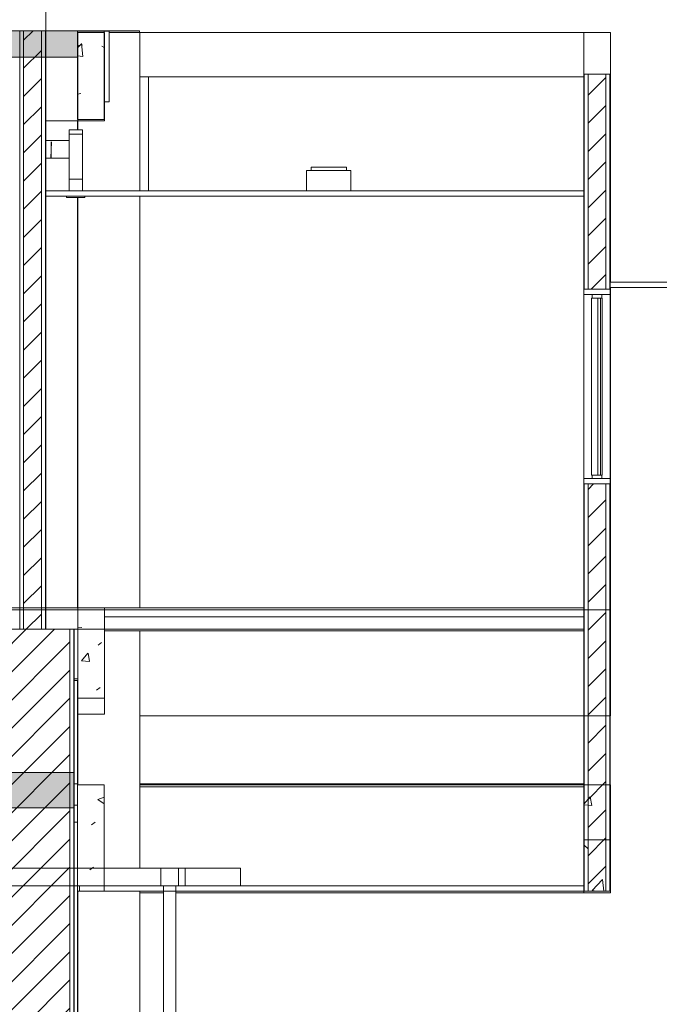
# Model space of a CAD drawing. Header units: metres. Extents: x 4.1 to 64.5, y -1.6 to 14.4.
# Tile 27 of 84: x 11.4 to 15, y 3.8 to 9.4. Entities that reach past the tile are written whole.
import ezdxf

# ---------------------------------------------------------------- set-up
doc = ezdxf.new("R2010")
doc.units = ezdxf.units.M
for name, color, linetype, lineweight in [('A-CLNG', 7, 'Continuous', 18), ('A-COLS', 7, 'Continuous', 18), ('A-FLOR', 7, 'Continuous', 18), ('A-FLOR-MCUT', 7, 'Continuous', 18), ('A-FLOR-PATT', 7, 'Continuous', 18), ('A-GLAZ', 7, 'Continuous', 18), ('A-WALL', 7, 'Continuous', 18), ('A-WALL-PATT', 7, 'Continuous', 18), ('DUTOS', 7, 'Continuous', 18), ('E-LITE-EQPM', 7, 'Continuous', 18), ('FLEXIVEIS', 7, 'Continuous', 18), ('G-IMPT', 7, 'Continuous', 18), ('I-WALL', 7, 'Continuous', 18), ('M-HVAC-DUCT', 7, 'Continuous', 18), ('S-BEAM', 7, 'Continuous', 18), ('S-COLS', 7, 'Continuous', 18)]:
    doc.layers.add(name, color=color, linetype=linetype, lineweight=lineweight)
pattern_1 = [(50, (22.374, 6.504), (0.546555, -0.047815), [0.05715, -0.62865]), (355, (22.374, 6.504), (-0.105728, 0.573166), [0.04572, -0.50292]), (100.451, (22.42, 6.5), (0.440828, 0.52535), [0.04857, -0.53427]), (46.184, (22.374, 6.656), (0.813237, -0.12613), [0.08572, -0.94297]), (96.636, (22.442, 6.646), (0.71221, 0.742287), [0.07286, -0.80141]), (351.184, (22.374, 6.656), (0.712217, 0.742274), [0.06858, -0.75438]), (21, (22.45, 6.618), (0.454846, -0.306795), [0.05715, -0.62865]), (326, (22.45, 6.618), (0.185405, 0.55256), [0.04572, -0.50292]), (71.451, (22.488, 6.593), (0.64025, 0.245763), [0.04857, -0.53427]), (37.5, (22.374, 6.504), (0.009261, 0.2536672), [0.02515, -0.47168, 0.02515, -0.48539, -0.50482]), (37.5, (22.374, 6.504), (0.009261, 0.2536672), [-1.007, 0.02515, -0.47968]), (7.5, (22.374, 6.504), (0.200456, 0.300546), [0.02515, -0.26594, 0.02515, -0.46025, -0.1924]), (7.5, (22.374, 6.504), (0.200456, 0.300546), [-0.77648, 0.02515, -0.16726]), (327.5, (22.204, 6.504), (0.406768, -0.0171882), [0.02515, -0.16535, 0.02515, -0.56921, -0.78867]), (327.5, (22.204, 6.504), (0.406768, -0.0171882), [-0.78486, 0.02515, -0.76352]), (317.5, (22.128, 6.504), (0.444383, 0.076279), [0.02515, -0.2225, 0.02515, -0.36957, -0.56007]), (317.5, (22.128, 6.504), (0.444383, 0.076279), [-0.64237, 0.02515, -0.53492])]
pattern_2 = [(45, (22.374, 6.504), (-0.0795495, 0.0795495), [])]

# ---------------------------------------------------------------- blocks, each defined once
blk = doc.blocks.new('Light_-_LED_Recessed_fixture_-_Double_19510 - Light_-_LED_Recessed_fixture_-_Double_19510-V20-Corte 4')
at = {"layer": 'E-LITE-EQPM'}
for p, q in [((13.0332, 8.51), (13.2832, 8.51)), ((13.0332, 8.395), (13.0332, 8.51)), ((13.0582, 8.53), (13.2582, 8.53)), ((13.0582, 8.51), (13.0582, 8.53)), ((13.2582, 8.51), (13.2582, 8.53)), ((13.2832, 8.395), (13.2832, 8.51))]:
    blk.add_line(p, q, dxfattribs=at)
blk = doc.blocks.new('JANELA1 - Paineis _2x1_ 1_20 x _1-7880886-Corte 4')
at = {"layer": 'A-GLAZ'}
for p, q in [((14.599, 7.84), (14.599, 7.81)), ((14.749, 7.84), (14.599, 7.84)), ((14.599, 7.81), (14.749, 7.81)), ((14.599, 6.77), (14.599, 7.81)), ((14.644, 7.79), (14.6465, 7.79)), ((14.644, 6.79), (14.644, 7.79)), ((14.7015, 7.81), (14.6465, 7.81)), ((14.6465, 7.81), (14.6465, 7.79)), ((14.6465, 7.79), (14.7015, 7.79)), ((14.694, 7.79), (14.679, 7.79)), ((14.679, 7.79), (14.679, 6.79)), ((14.694, 6.79), (14.694, 7.79)), ((14.7015, 7.79), (14.7015, 7.81)), ((14.7015, 7.79), (14.704, 7.79)), ((14.704, 6.79), (14.704, 7.79)), ((14.749, 7.81), (14.749, 7.84)), ((14.749, 6.77), (14.749, 7.81)), ((14.6465, 6.79), (14.644, 6.79)), ((14.7015, 6.79), (14.6465, 6.79)), ((14.6465, 6.79), (14.6465, 6.77)), ((14.679, 6.79), (14.694, 6.79)), ((14.704, 6.79), (14.7015, 6.79)), ((14.7015, 6.77), (14.7015, 6.79)), ((14.599, 6.77), (14.599, 6.74)), ((14.749, 6.77), (14.599, 6.77)), ((14.599, 6.74), (14.749, 6.74)), ((14.6465, 6.77), (14.7015, 6.77)), ((14.749, 6.74), (14.749, 6.77))]:
    blk.add_line(p, q, dxfattribs=at)
blk = doc.blocks.new('4 GRE - ESCOLA DE CINEMA E AUDIOVISUAL CINE REX R07_rvt-1-Corte 4')
at = {"layer": 'A-FLOR-PATT', "true_color": 0x666666}
blk.add_hatch(color=251, dxfattribs=at).paths.add_polyline_path([(11.5336, 9.15), (11.739, 9.15), (11.739, 9.3), (5.5173, 9.3), (5.5173, 9.15), (10.963, 9.15)])
h = blk.add_hatch(color=251, dxfattribs=at)
h.paths.add_polyline_path([(10.1351, 4.91), (11.7198, 4.91), (11.7198, 5.11), (10.1351, 5.11)])
h.paths.add_polyline_path([(6.3986, 4.91), (6.4951, 4.91), (6.4951, 5.11), (5.5187, 5.11), (5.5187, 4.91)])
h = blk.add_hatch(color=251, dxfattribs=at)
h.paths.add_polyline_path([(10.1607, 4.91), (11.7198, 4.91), (11.7198, 5.11), (10.1607, 5.11)])
h.paths.add_polyline_path([(5.5187, 4.91), (5.7256, 4.91), (5.7256, 5.11), (5.5187, 5.11)])
at = {"layer": 'A-WALL-PATT', "true_color": 0x808080}
h = blk.add_hatch(dxfattribs=at)
h.set_pattern_fill('FP_3', color=8, style=0, pattern_type=2)
h.set_pattern_definition(pattern_2)
h.paths.add_polyline_path([(11.5336, 5.92), (11.534, 5.92), (11.5336, 9.3), (11.434, 9.3), (11.434, 5.92)])
h.paths.add_polyline_path([(11.434, 10.45), (11.534, 10.45), (11.534, 12.5099), (11.434, 12.5099), (11.434, 11.1453)])
h = blk.add_hatch(dxfattribs=at)
h.set_pattern_fill('FP_1', color=8, style=0, pattern_type=2)
h.set_pattern_definition(pattern_1)
h.paths.add_polyline_path([(11.5565, 5.92), (11.559, 5.92), (11.559, 9.3), (11.5565, 9.3), (11.5565, 6.133)])
h.paths.add_polyline_path([(11.5565, 10.45), (11.559, 10.45), (11.559, 12.5099), (11.5565, 12.5099), (11.5565, 10.6897)])
h = blk.add_hatch(dxfattribs=at)
h.set_pattern_fill('FP_1', color=8, style=0, pattern_type=2)
h.set_pattern_definition(pattern_1)
h.paths.add_polyline_path([(14.6015, 4.44), (14.6015, 6.74), (14.599, 6.74), (14.599, 4.44)])
h.paths.add_polyline_path([(14.6015, 7.84), (14.6015, 9.0538), (14.599, 9.0538), (14.599, 7.84)])
h = blk.add_hatch(dxfattribs=at)
h.set_pattern_fill('FP_3', color=8, style=0, pattern_type=2)
h.set_pattern_definition(pattern_2)
h.paths.add_polyline_path([(14.724, 4.44), (14.724, 6.74), (14.624, 6.74), (14.624, 4.44)])
h.paths.add_polyline_path([(14.724, 7.84), (14.724, 9.0538), (14.624, 9.0538), (14.624, 7.84)])
h = blk.add_hatch(dxfattribs=at)
h.set_pattern_fill('FP_1', color=8, style=0, pattern_type=2)
h.set_pattern_definition(pattern_1)
h.paths.add_polyline_path([(14.749, 4.44), (14.749, 6.74), (14.7465, 6.74), (14.7465, 4.44)])
h.paths.add_polyline_path([(14.749, 7.84), (14.749, 9.0538), (14.7465, 9.0538), (14.7465, 7.84)])
h = blk.add_hatch(dxfattribs=at)
h.set_pattern_fill('FP_3', color=8, style=0, pattern_type=2)
h.set_pattern_definition(pattern_2)
h.paths.add_polyline_path([(11.2448, -0.14), (11.6948, -0.14), (11.6948, 5.92), (11.2448, 5.92), (11.2448, 0.2094)])
h = blk.add_hatch(dxfattribs=at)
h.set_pattern_fill('FP_1', color=8, style=0, pattern_type=2)
h.set_pattern_definition(pattern_1)
h.paths.add_polyline_path([(11.7173, -0.14), (11.7198, -0.14), (11.7198, 5.92), (11.7173, 5.92), (11.7173, 0.2094)])
at = {"layer": 'S-BEAM'}
h = blk.add_hatch(dxfattribs=at)
h.set_pattern_fill('FP_1', color=256, style=0, pattern_type=2)
h.set_pattern_definition(pattern_1)
h.paths.add_polyline_path([(11.739, 8.7976), (11.889, 8.7976), (11.889, 9.2976), (11.739, 9.2976), (11.739, 8.867)])
h = blk.add_hatch(dxfattribs=at)
h.set_pattern_fill('FP_1', color=256, style=0, pattern_type=2)
h.set_pattern_definition(pattern_1)
h.paths.add_polyline_path([(11.7407, 5.44), (11.8907, 5.44), (11.8907, 6.04), (11.7407, 6.04), (11.7407, 5.6774)])
h = blk.add_hatch(dxfattribs=at)
h.set_pattern_fill('FP_1', color=256, style=0, pattern_type=2)
h.set_pattern_definition(pattern_1)
h.paths.add_polyline_path([(11.739, 4.44), (11.889, 4.44), (11.889, 5.04), (11.739, 5.04), (11.739, 4.766)])
h = blk.add_hatch(dxfattribs=at)
h.set_pattern_fill('FP_1', color=256, style=0, pattern_type=2)
h.set_pattern_definition(pattern_1)
h.paths.add_polyline_path([(14.6007, 4.44), (14.7507, 4.44), (14.7507, 5.04), (14.6007, 5.04), (14.6007, 4.766)])
at = {"layer": 'S-COLS'}
h = blk.add_hatch(dxfattribs=at)
h.set_pattern_fill('FP_8', color=256, style=0, pattern_type=2)
h.set_pattern_definition([(50, (22.374, 6.504), (0.273274, -0.0239114), [0.02857, -0.31432]), (355, (22.374, 6.504), (-0.0528634, 0.286588), [0.02286, -0.25146]), (100.451, (22.397, 6.502), (0.220418, 0.2626804), [0.02429, -0.26714]), (46.184, (22.374, 6.58), (0.4066185, -0.0630575), [0.04286, -0.47149]), (96.636, (22.408, 6.575), (0.356107, 0.371139), [0.03643, -0.4007]), (351.184, (22.374, 6.58), (0.356108, 0.371137), [0.03429, -0.37719]), (21, (22.412, 6.561), (0.2274184, -0.1533992), [0.02857, -0.31432]), (326, (22.412, 6.561), (0.092705, 0.276284), [0.02286, -0.25146]), (71.451, (22.431, 6.548), (0.320132, 0.1228847), [0.02429, -0.26714]), (37.5, (22.374, 6.504), (0.0046375, 0.1268327), [0.00251, -0.2459, 0.00251, -0.25276, -0.25241]), (37.5, (22.374, 6.504), (0.0046375, 0.1268327), [-0.50368, 0.00251, -0.2499]), (7.5, (22.374, 6.504), (0.1002335, 0.1502687), [0.00251, -0.14303, 0.00251, -0.24018, -0.0962]), (7.5, (22.374, 6.504), (0.1002335, 0.1502687), [-0.38824, 0.00251, -0.09369]), (327.5, (22.289, 6.504), (0.2033841, -0.0085941), [0.00251, -0.09274, 0.00251, -0.29467, -0.39433]), (327.5, (22.289, 6.504), (0.2033841, -0.0085941), [-0.39243, 0.00251, -0.39182]), (317.5, (22.251, 6.504), (0.2221916, 0.0381397), [0.00251, -0.12131, 0.00251, -0.19484, -0.28003]), (317.5, (22.251, 6.504), (0.2221916, 0.0381397), [-0.32118, 0.00251, -0.27752])])
h.paths.add_polyline_path([(11.7403, -1.6133), (11.7403, 0.21), (11.739, 0.2094), (11.739, -1.6133)])
h.paths.add_polyline_path([(11.7403, 0.51), (11.7403, 2.72), (11.739, 2.72), (11.739, 0.51)])
h.paths.add_polyline_path([(11.7403, 3.02), (11.7403, 4.44), (11.739, 4.44), (11.739, 3.02)])
h.paths.add_polyline_path([(11.739, 5.04), (11.7403, 5.04), (11.7403, 5.63), (11.739, 5.63), (11.739, 5.2217)])
h.paths.add_polyline_path([(11.7403, 6.04), (11.7403, 8.358), (11.739, 8.358), (11.739, 6.04)])
h.paths.add_polyline_path([(11.7403, 8.7402), (11.7403, 8.79), (11.739, 8.79), (11.739, 8.7402)])
h.paths.add_polyline_path([(12.089, 9.29), (12.089, 9.3), (11.739, 9.3), (11.739, 9.2976), (11.9173, 9.2976), (11.9173, 9.29), (12.0884, 9.29)])
at = {"layer": 'A-CLNG'}
for p, q in [((14.599, 8.395), (11.559, 8.395)), ((11.559, 8.395), (11.559, 8.365)), ((11.559, 8.365), (14.599, 8.365)), ((14.599, 8.365), (14.599, 8.395)), ((15.3807, 7.88), (14.749, 7.88)), ((14.749, 7.88), (14.749, 7.85)), ((14.749, 7.85), (15.3807, 7.85)), ((12.2091, 4.47), (11.749, 4.47)), ((11.749, 4.47), (11.749, 4.44)), ((14.599, 4.47), (12.6591, 4.47)), ((14.599, 4.44), (14.599, 4.47)), ((11.749, 4.44), (14.599, 4.44))]:
    blk.add_line(p, q, dxfattribs=at)
at = {"layer": 'A-FLOR'}
for p, q in [((11.739, 9.3), (5.5173, 9.3)), ((11.739, 9.15), (11.739, 9.3)), ((5.5173, 9.15), (11.739, 9.15)), ((14.599, 6.04), (5.5087, 6.04)), ((14.599, 5.92), (14.599, 6.04)), ((5.5087, 5.92), (14.599, 5.92)), ((11.7198, 5.11), (10.1351, 5.11)), ((11.7198, 5.11), (10.1607, 5.11)), ((11.7198, 4.91), (11.7198, 5.11)), ((11.7198, 4.91), (11.7198, 5.11)), ((11.7198, 5.0463), (11.739, 5.0463)), ((12.0903, 5.0463), (14.599, 5.0463)), ((10.1351, 4.91), (11.7198, 4.91)), ((10.1607, 4.91), (11.7198, 4.91)), ((11.739, 4.9263), (11.7198, 4.9263))]:
    blk.add_line(p, q, dxfattribs=at)
at = {"layer": 'A-FLOR-MCUT'}
blk.add_line((14.599, 6.03), (5.5087, 6.03), dxfattribs=at)
at = {"layer": 'A-WALL'}
for p, q in [((11.559, 10.45), (11.559, 9.3)), ((11.559, 9.3), (11.409, 9.3)), ((11.4115, 5.92), (11.4115, 9.3)), ((11.434, 5.92), (11.434, 9.3)), ((11.534, 5.92), (11.534, 9.3)), ((11.5565, 5.92), (11.5565, 9.3)), ((11.559, 5.92), (11.559, 9.3)), ((14.749, 9.0538), (14.599, 9.0538)), ((14.599, 9.0538), (14.599, 7.84)), ((14.6015, 7.84), (14.6015, 9.0538)), ((14.624, 7.84), (14.624, 9.0538)), ((14.724, 7.84), (14.724, 9.0538)), ((14.7465, 7.84), (14.7465, 9.0538)), ((14.749, 7.84), (14.749, 9.0538)), ((14.599, 7.84), (14.749, 7.84)), ((14.749, 6.74), (14.599, 6.74)), ((14.599, 6.74), (14.599, 4.44)), ((14.6015, 4.44), (14.6015, 6.74)), ((14.624, 4.44), (14.624, 6.74)), ((14.724, 4.44), (14.724, 6.74)), ((14.7465, 4.44), (14.7465, 6.74)), ((14.749, 4.44), (14.749, 6.74)), ((11.7198, 5.92), (11.2198, 5.92)), ((11.409, 5.92), (11.559, 5.92)), ((11.6948, 5.92), (11.6948, -0.14)), ((11.7173, 5.92), (11.7173, -0.14)), ((11.7198, -0.14), (11.7198, 5.92)), ((14.599, 4.44), (14.749, 4.44))]:
    blk.add_line(p, q, dxfattribs=at)
at = {"layer": 'I-WALL'}
for p, q in [((11.7198, 5.0463), (11.739, 5.0463)), ((12.0903, 5.0463), (14.599, 5.0463)), ((11.739, 4.83), (11.7198, 4.83)), ((12.224, 4.47), (12.224, 0.16)), ((12.294, 0.16), (12.294, 4.47))]:
    blk.add_line(p, q, dxfattribs=at)
at = {"layer": 'S-BEAM'}
for p, q in [((11.889, 9.2976), (11.739, 9.2976)), ((11.739, 9.2976), (11.739, 8.7976)), ((11.889, 8.7976), (11.889, 9.2976)), ((11.889, 9.2976), (11.9173, 9.2976)), ((11.9173, 9.2976), (11.9173, 8.8976)), ((11.8903, 8.8976), (11.9173, 8.8976)), ((11.739, 8.7976), (11.889, 8.7976)), ((11.8907, 6.04), (11.7407, 6.04)), ((11.7407, 6.04), (11.7407, 5.44)), ((11.8907, 5.44), (11.8907, 6.04)), ((11.7403, 5.64), (11.7198, 5.64)), ((11.7407, 5.44), (11.8907, 5.44)), ((11.889, 5.04), (11.739, 5.04)), ((11.739, 5.04), (11.739, 4.44)), ((11.889, 4.44), (11.889, 5.04)), ((12.0903, 5.04), (14.599, 5.04)), ((14.7507, 5.04), (14.6007, 5.04)), ((14.6007, 5.04), (14.6007, 4.44)), ((14.7507, 4.44), (14.7507, 5.04)), ((14.7507, 5.04), (14.7507, 5.04)), ((11.739, 4.44), (11.889, 4.44)), ((14.6007, 4.44), (14.7507, 4.44))]:
    blk.add_line(p, q, dxfattribs=at)
at = {"layer": 'S-COLS'}
for p, q in [((12.089, 9.3), (11.739, 9.3)), ((12.089, 9.29), (12.089, 9.3)), ((11.739, 8.79), (11.739, 8.7402)), ((11.739, 8.358), (11.739, 6.04)), ((11.739, 5.63), (11.739, 5.04)), ((11.739, 4.44), (11.739, 3.02))]:
    blk.add_line(p, q, dxfattribs=at)
at = {"layer": 'A-GLAZ', "lineweight": 18}
blk.add_blockref('JANELA1 - Paineis _2x1_ 1_20 x _1-7880886-Corte 4', (0, 0), dxfattribs=at)
at = {"layer": 'E-LITE-EQPM', "lineweight": 18}
blk.add_blockref('Light_-_LED_Recessed_fixture_-_Double_19510 - Light_-_LED_Recessed_fixture_-_Double_19510-V20-Corte 4', (0, 0), dxfattribs=at)
blk = doc.blocks.new('Family - V273-299370-Corte 4')
at = {"layer": 'S-BEAM'}
for p, q in [((14.7503, 4.73), (14.6003, 4.73)), ((14.6003, 4.73), (14.6003, 4.43)), ((14.7503, 4.43), (14.7503, 4.73)), ((14.6003, 4.43), (14.7503, 4.43))]:
    blk.add_line(p, q, dxfattribs=at)
blk = doc.blocks.new('Family - V270-299372-Corte 4')
at = {"layer": 'S-BEAM'}
for p, q in [((14.599, 5.03), (12.0903, 5.03)), ((12.0903, 4.43), (12.224, 4.43)), ((12.294, 4.43), (14.6003, 4.43))]:
    blk.add_line(p, q, dxfattribs=at)
blk = doc.blocks.new('Family - V243-299374-Corte 4')
at = {"layer": 'S-BEAM'}
for p, q in [((14.7503, 6.03), (14.6003, 6.03)), ((14.6003, 6.03), (14.6003, 5.43)), ((14.7503, 5.43), (14.7503, 6.03)), ((14.6003, 5.43), (14.7503, 5.43))]:
    blk.add_line(p, q, dxfattribs=at)
blk = doc.blocks.new('Family - L233-299436-Corte 4')
at = {"layer": 'A-FLOR'}
for p, q in [((14.6003, 6.03), (11.8903, 6.03)), ((11.8903, 6.03), (11.8903, 5.99)), ((14.6003, 5.99), (14.6003, 6.03)), ((11.8903, 5.99), (14.6003, 5.99)), ((14.599, 5.91), (11.8907, 5.91))]:
    blk.add_line(p, q, dxfattribs=at)
blk = doc.blocks.new('Family - V221-299554-Corte 4')
at = {"layer": 'S-BEAM'}
blk.add_line((11.7198, 5.63), (11.7403, 5.63), dxfattribs=at)
blk = doc.blocks.new('Family - V239-299792-Corte 4')
at = {"layer": 'S-BEAM'}
for p, q in [((11.8903, 6.03), (11.7403, 6.03)), ((11.7403, 6.03), (11.7403, 5.53)), ((11.8903, 5.53), (11.8903, 6.03)), ((11.7403, 5.53), (11.8903, 5.53))]:
    blk.add_line(p, q, dxfattribs=at)
blk = doc.blocks.new('Family - P35-299874-Corte 4')
at = {"layer": 'A-COLS'}
for p, q in [((12.0903, 4.57), (12.0903, 5.91)), ((11.7403, 5.53), (11.7403, 5.04)), ((11.7403, 4.44), (11.7403, 3.02)), ((12.0903, 3.01), (12.0903, 4.44)), ((11.8903, 3.01), (12.0903, 3.01))]:
    blk.add_line(p, q, dxfattribs=at)
blk = doc.blocks.new('Family - P35-301553-Corte 4')
at = {"layer": 'S-COLS'}
for p, q in [((12.0903, 4.57), (12.0903, 5.91)), ((11.7403, 5.53), (11.7403, 5.04)), ((11.7403, 4.44), (11.7403, 3.02)), ((12.0903, 3.01), (12.0903, 4.44)), ((11.8903, 3.01), (12.0903, 3.01))]:
    blk.add_line(p, q, dxfattribs=at)
blk = doc.blocks.new('Family - V222-299958-Corte 4')
at = {"layer": 'S-BEAM'}
blk.add_line((12.0903, 5.43), (14.599, 5.43), dxfattribs=at)
blk = doc.blocks.new('Family - V315-300024-Corte 4')
at = {"layer": 'S-BEAM'}
blk.add_line((11.559, 8.79), (11.7403, 8.79), dxfattribs=at)
blk = doc.blocks.new('Family - P33-300102-Corte 4')
at = {"layer": 'A-COLS'}
blk.add_line((12.1403, 8.395), (12.1403, 9.04), dxfattribs=at)
blk = doc.blocks.new('Family - P33-301615-Corte 4')
at = {"layer": 'S-COLS'}
blk.add_line((12.1403, 8.395), (12.1403, 9.04), dxfattribs=at)
blk = doc.blocks.new('Family - P62-300168-Corte 4')
at = {"layer": 'A-COLS'}
for p, q in [((14.6003, 9.0538), (14.6003, 9.29)), ((14.7503, 9.29), (14.6003, 9.29)), ((14.7503, 7.88), (14.7503, 9.29)), ((14.7503, 6.03), (14.7503, 7.85))]:
    blk.add_line(p, q, dxfattribs=at)
blk = doc.blocks.new('Family - P62-301643-Corte 4')
at = {"layer": 'S-COLS'}
for p, q in [((14.6003, 9.0538), (14.6003, 9.29)), ((14.7503, 9.29), (14.6003, 9.29)), ((14.7503, 7.88), (14.7503, 9.29)), ((14.7503, 6.03), (14.7503, 7.85))]:
    blk.add_line(p, q, dxfattribs=at)
blk = doc.blocks.new('Family - V314-300206-Corte 4')
at = {"layer": 'S-BEAM'}
for p, q in [((14.6003, 9.29), (12.0903, 9.29)), ((12.0903, 9.04), (14.599, 9.04))]:
    blk.add_line(p, q, dxfattribs=at)
blk = doc.blocks.new('Family - V326-300218-Corte 4')
at = {"layer": 'S-BEAM'}
for p, q in [((11.8903, 9.29), (11.7403, 9.29)), ((11.7403, 9.29), (11.7403, 8.79)), ((11.8903, 8.79), (11.8903, 9.29)), ((11.7403, 8.79), (11.8903, 8.79))]:
    blk.add_line(p, q, dxfattribs=at)
blk = doc.blocks.new('Family - P35-300320-Corte 4')
at = {"layer": 'A-COLS'}
for p, q in [((12.0903, 9.29), (11.9173, 9.29)), ((12.0903, 8.395), (12.0903, 9.29)), ((11.7403, 8.79), (11.7403, 8.7402)), ((11.7403, 8.358), (11.7403, 6.04)), ((12.0903, 6.04), (12.0903, 8.365))]:
    blk.add_line(p, q, dxfattribs=at)
blk = doc.blocks.new('Family - P35-301617-Corte 4')
at = {"layer": 'S-COLS'}
for p, q in [((12.0903, 9.29), (11.9173, 9.29)), ((12.0903, 8.395), (12.0903, 9.29)), ((11.7403, 8.79), (11.7403, 8.7402)), ((11.7403, 8.358), (11.7403, 6.04)), ((12.0903, 6.04), (12.0903, 8.365))]:
    blk.add_line(p, q, dxfattribs=at)
blk = doc.blocks.new('ESTRUTURAL CINE REX _011_IFC-1-Corte 4')
at = {"layer": 'A-COLS', "lineweight": 18}
for name in ['Family - P35-301617-Corte 4', 'Family - P62-301643-Corte 4', 'Family - P33-301615-Corte 4', 'Family - P35-301553-Corte 4']:
    blk.add_blockref(name, (0, 0), dxfattribs=at)
at = {"layer": 'A-FLOR', "lineweight": 18}
blk.add_blockref('Family - L233-299436-Corte 4', (0, 0), dxfattribs=at)
at = {"layer": 'S-BEAM', "lineweight": 18}
for name in ['Family - V326-300218-Corte 4', 'Family - V314-300206-Corte 4', 'Family - V315-300024-Corte 4', 'Family - V239-299792-Corte 4', 'Family - V243-299374-Corte 4', 'Family - V221-299554-Corte 4', 'Family - V222-299958-Corte 4', 'Family - V270-299372-Corte 4', 'Family - V273-299370-Corte 4']:
    blk.add_blockref(name, (0, 0), dxfattribs=at)
at = {"layer": 'S-COLS', "lineweight": 18}
for name in ['Family - P35-300320-Corte 4', 'Family - P62-300168-Corte 4', 'Family - P33-300102-Corte 4', 'Family - P35-299874-Corte 4']:
    blk.add_blockref(name, (0, 0), dxfattribs=at)
blk = doc.blocks.new('AH-0-AG 225x75 - TROX_AH-0-AG_225x75_dxf_QMODEL_916299a9_f66b_46ba_af9d_4a70e7dbf2f8-898152-Corte 4')
at = {"layer": 'G-IMPT', "color": 1, "true_color": 0xff0000}
for p, q in [((9.391, 8.637), (9.391, 8.57)), ((9.391, 8.637), (9.391, 8.57)), ((9.391, 8.637), (9.466, 8.637)), ((9.391, 8.637), (9.466, 8.637)), ((9.466, 8.57), (9.466, 8.637)), ((9.466, 8.57), (9.466, 8.637)), ((9.3908, 8.6095), (9.3908, 8.6096)), ((9.3908, 8.6096), (9.3908, 8.6095)), ((9.3908, 8.6095), (9.3908, 8.6093)), ((9.3908, 8.6093), (9.3908, 8.6095)), ((9.3908, 8.6093), (9.3908, 8.6089)), ((9.3908, 8.6089), (9.3908, 8.6093)), ((9.3908, 8.609), (9.3908, 8.6091)), ((9.3908, 8.6091), (9.3908, 8.609)), ((9.3908, 8.609), (9.3908, 8.6086)), ((9.3908, 8.6086), (9.3908, 8.609)), ((9.3908, 8.6089), (9.3908, 8.6084)), ((9.3908, 8.6084), (9.3908, 8.6089)), ((9.3908, 8.6088), (9.3908, 8.606)), ((9.3908, 8.6088), (9.3908, 8.606)), ((9.3908, 8.6088), (9.3908, 8.6088)), ((9.3908, 8.6088), (9.3908, 8.6088)), ((9.3908, 8.6088), (9.3908, 8.6086)), ((9.3908, 8.6086), (9.3908, 8.6088)), ((9.3908, 8.6086), (9.3908, 8.6087)), ((9.3908, 8.6087), (9.3908, 8.6087)), ((9.3908, 8.606), (9.3908, 8.6087)), ((9.3908, 8.6087), (9.3908, 8.5967)), ((9.3908, 8.5967), (9.3908, 8.6087)), ((9.3908, 8.6084), (9.3908, 8.6086)), ((9.3908, 8.6086), (9.3908, 8.6076)), ((9.3908, 8.6086), (9.3908, 8.6076)), ((9.3908, 8.6086), (9.3908, 8.608)), ((9.3908, 8.608), (9.3908, 8.6086)), ((9.3908, 8.6086), (9.3908, 8.6083)), ((9.3908, 8.6083), (9.3908, 8.6086)), ((9.3908, 8.6081), (9.3908, 8.6084)), ((9.3908, 8.6084), (9.3908, 8.6079)), ((9.3908, 8.6079), (9.3908, 8.6084)), ((9.3908, 8.6083), (9.3908, 8.6079)), ((9.3908, 8.6079), (9.3908, 8.6083)), ((9.3908, 8.6076), (9.3908, 8.6081)), ((9.3908, 8.608), (9.3908, 8.6081)), ((9.3908, 8.608), (9.3908, 8.6081)), ((9.3908, 8.6071), (9.3908, 8.6081)), ((9.3908, 8.6078), (9.3908, 8.608)), ((9.3908, 8.608), (9.3908, 8.608)), ((9.3908, 8.608), (9.3908, 8.6072)), ((9.3908, 8.6072), (9.3908, 8.608)), ((9.3908, 8.6079), (9.3908, 8.6075)), ((9.3908, 8.6079), (9.3908, 8.6072)), ((9.3908, 8.6072), (9.3908, 8.6079)), ((9.3908, 8.6075), (9.3908, 8.6079)), ((9.3908, 8.6077), (9.3908, 8.6078)), ((9.3908, 8.6074), (9.3908, 8.6077)), ((9.3908, 8.607), (9.3908, 8.6076)), ((9.3908, 8.6075), (9.3908, 8.6069)), ((9.3908, 8.6069), (9.3908, 8.6075)), ((9.3908, 8.6072), (9.3908, 8.6074)), ((9.3908, 8.6074), (9.3908, 8.6064)), ((9.3908, 8.6074), (9.3908, 8.6064)), ((9.3908, 8.6069), (9.3908, 8.6072)), ((9.3908, 8.6072), (9.3908, 8.6062)), ((9.3908, 8.6062), (9.3908, 8.6072)), ((9.3908, 8.6072), (9.3908, 8.6065)), ((9.3908, 8.6065), (9.3908, 8.6072)), ((9.3908, 8.607), (9.3908, 8.6071)), ((9.3908, 8.607), (9.3908, 8.6071)), ((9.3908, 8.6071), (9.3908, 8.6037)), ((9.3908, 8.6071), (9.3908, 8.6037)), ((9.3908, 8.6063), (9.3908, 8.607)), ((9.3908, 8.6069), (9.3908, 8.607)), ((9.3908, 8.6066), (9.3908, 8.6069)), ((9.3908, 8.6067), (9.3908, 8.6069)), ((9.3908, 8.6069), (9.3908, 8.6064)), ((9.3908, 8.6064), (9.3908, 8.6069)), ((9.3908, 8.6065), (9.3908, 8.6067)), ((9.3908, 8.6064), (9.3908, 8.6066)), ((9.3908, 8.6063), (9.3908, 8.6065)), ((9.3908, 8.6065), (9.3908, 8.6058)), ((9.3908, 8.6058), (9.3908, 8.6065)), ((9.3908, 8.6061), (9.3908, 8.6064)), ((9.3908, 8.6064), (9.3908, 8.6058)), ((9.3908, 8.6058), (9.3908, 8.6064)), ((9.3908, 8.6056), (9.3908, 8.6063)), ((9.3908, 8.6061), (9.3908, 8.6063)), ((9.3908, 8.6063), (9.3908, 8.6053)), ((9.3908, 8.6063), (9.3908, 8.6053)), ((9.3908, 8.6062), (9.3908, 8.6051)), ((9.3908, 8.6051), (9.3908, 8.6062)), ((9.3908, 8.606), (9.3908, 8.6061)), ((9.3908, 8.6058), (9.3908, 8.6061)), ((9.3908, 8.6059), (9.3908, 8.606)), ((9.3908, 8.606), (9.3908, 8.606)), ((9.3908, 8.606), (9.3908, 8.6059)), ((9.3908, 8.606), (9.3908, 8.6027)), ((9.3908, 8.606), (9.3908, 8.6027)), ((9.3908, 8.606), (9.3908, 8.5966)), ((9.3908, 8.606), (9.3908, 8.5966)), ((9.3908, 8.6057), (9.3908, 8.6059)), ((9.3908, 8.6059), (9.3908, 8.6059)), ((9.3908, 8.6059), (9.3908, 8.6059)), ((9.3908, 8.6059), (9.3908, 8.6059)), ((9.3908, 8.6059), (9.3908, 8.6057)), ((9.3908, 8.6057), (9.3908, 8.6059)), ((9.3908, 8.6056), (9.3908, 8.6058)), ((9.3908, 8.6058), (9.3908, 8.6052)), ((9.3908, 8.6058), (9.3908, 8.605)), ((9.3908, 8.6052), (9.3908, 8.6058)), ((9.3908, 8.605), (9.3908, 8.6058)), ((9.3908, 8.6056), (9.3908, 8.6057)), ((9.3908, 8.6057), (9.3908, 8.6054)), ((9.3908, 8.6054), (9.3908, 8.6057)), ((9.3908, 8.6048), (9.3908, 8.6056)), ((9.3908, 8.6053), (9.3908, 8.6056)), ((9.3908, 8.6053), (9.3908, 8.6056)), ((9.3908, 8.6055), (9.3908, 8.6037)), ((9.3908, 8.6054), (9.3908, 8.605)), ((9.3908, 8.605), (9.3908, 8.6054)), ((9.3908, 8.6051), (9.3908, 8.6053)), ((9.3908, 8.6052), (9.3908, 8.6053)), ((9.3908, 8.6052), (9.3908, 8.6037)), ((9.3908, 8.6052), (9.3908, 8.6046)), ((9.3908, 8.6046), (9.3908, 8.6052)), ((9.3908, 8.6048), (9.3908, 8.6051)), ((9.3908, 8.6051), (9.3908, 8.6039)), ((9.3908, 8.6039), (9.3908, 8.6051)), ((9.3908, 8.605), (9.3908, 8.6045)), ((9.3908, 8.6045), (9.3908, 8.605)), ((9.3908, 8.605), (9.3908, 8.6043)), ((9.3908, 8.6043), (9.3908, 8.605)), ((9.3908, 8.6049), (9.3908, 8.6042)), ((9.3908, 8.6049), (9.3908, 8.6042)), ((9.3908, 8.604), (9.3908, 8.6048)), ((9.3908, 8.6045), (9.3908, 8.6048)), ((9.3908, 8.6046), (9.3908, 8.6041)), ((9.3908, 8.6041), (9.3908, 8.6046)), ((9.3908, 8.6042), (9.3908, 8.6045)), ((9.3908, 8.6045), (9.3908, 8.6039)), ((9.3908, 8.6039), (9.3908, 8.6045)), ((9.3908, 8.6043), (9.3908, 8.6037)), ((9.3908, 8.6037), (9.3908, 8.6043)), ((9.3908, 8.6039), (9.3908, 8.6042)), ((9.3908, 8.6037), (9.3908, 8.6041)), ((9.3908, 8.6041), (9.3908, 8.6036)), ((9.3908, 8.6032), (9.3908, 8.604)), ((9.3908, 8.6036), (9.3908, 8.6039)), ((9.3908, 8.6039), (9.3908, 8.6032)), ((9.3908, 8.6039), (9.3908, 8.6026)), ((9.3908, 8.6026), (9.3908, 8.6039)), ((9.3908, 8.6032), (9.3908, 8.6039)), ((9.3908, 8.6037), (9.3908, 8.6032)), ((9.3908, 8.6037), (9.3908, 8.6031)), ((9.3908, 8.6031), (9.3908, 8.6037)), ((9.3908, 8.6034), (9.3908, 8.6036)), ((9.3908, 8.6036), (9.3908, 8.6032)), ((9.3908, 8.6032), (9.3908, 8.6034)), ((9.3908, 8.603), (9.3908, 8.6032)), ((9.3908, 8.6025), (9.3908, 8.6032)), ((9.3908, 8.6032), (9.3908, 8.6026)), ((9.3908, 8.6026), (9.3908, 8.6032)), ((9.3908, 8.6032), (9.3908, 8.6029)), ((9.3908, 8.6029), (9.3908, 8.6032)), ((9.3908, 8.6031), (9.3908, 8.6026)), ((9.3908, 8.6026), (9.3908, 8.6031)), ((9.3908, 8.603), (9.3908, 8.6027)), ((9.3908, 8.6027), (9.3908, 8.6029)), ((9.3908, 8.6029), (9.3908, 8.6029)), ((9.3908, 8.6029), (9.3908, 8.6028)), ((9.3908, 8.6029), (9.3908, 8.6029)), ((9.3908, 8.6029), (9.3908, 8.6017)), ((9.3908, 8.6029), (9.3908, 8.6003)), ((9.3908, 8.6029), (9.3908, 8.6003)), ((9.3908, 8.6029), (9.3908, 8.5989)), ((9.3908, 8.6029), (9.3908, 8.5989)), ((9.3908, 8.5989), (9.3908, 8.6029)), ((9.3908, 8.6029), (9.3908, 8.6006)), ((9.3908, 8.6006), (9.3908, 8.6029)), ((9.3908, 8.6006), (9.3908, 8.6029)), ((9.3908, 8.6029), (9.3908, 8.6015)), ((9.3908, 8.6029), (9.3908, 8.6015)), ((9.3908, 8.6029), (9.3908, 8.6017)), ((9.3908, 8.6006), (9.3908, 8.6029)), ((9.3908, 8.6006), (9.3908, 8.6029)), ((9.3908, 8.6029), (9.3908, 8.5966)), ((9.3908, 8.6029), (9.3908, 8.5966)), ((9.3908, 8.6003), (9.3908, 8.6029)), ((9.3908, 8.5998), (9.3908, 8.6029)), ((9.3908, 8.6029), (9.3908, 8.6028)), ((9.3908, 8.6028), (9.3908, 8.6029)), ((9.3908, 8.6028), (9.3908, 8.6026)), ((9.3908, 8.6028), (9.3908, 8.6027)), ((9.3908, 8.6027), (9.3908, 8.6028)), ((9.3908, 8.6024), (9.3908, 8.6027)), ((9.3908, 8.6027), (9.3908, 8.6015)), ((9.3908, 8.6027), (9.3908, 8.6027)), ((9.3908, 8.6026), (9.3908, 8.6023)), ((9.3908, 8.6026), (9.3908, 8.6019)), ((9.3908, 8.6026), (9.3908, 8.6013)), ((9.3908, 8.6019), (9.3908, 8.6026)), ((9.3908, 8.6013), (9.3908, 8.6026)), ((9.3908, 8.6026), (9.3908, 8.6023)), ((9.3908, 8.6023), (9.3908, 8.6026)), ((9.3908, 8.6018), (9.3908, 8.6025)), ((9.3908, 8.6024), (9.3908, 8.6009)), ((9.3908, 8.6023), (9.3908, 8.6019)), ((9.3908, 8.6023), (9.3908, 8.602)), ((9.3908, 8.602), (9.3908, 8.6023)), ((9.3908, 8.6013), (9.3908, 8.602)), ((9.3908, 8.6013), (9.3908, 8.602)), ((9.3908, 8.602), (9.3908, 8.602)), ((9.3908, 8.602), (9.3908, 8.602)), ((9.3908, 8.6019), (9.3908, 8.6014)), ((9.3908, 8.6019), (9.3908, 8.6013)), ((9.3908, 8.6013), (9.3908, 8.6019)), ((9.3908, 8.6012), (9.3908, 8.6018)), ((9.3908, 8.6017), (9.3908, 8.6004)), ((9.3908, 8.6017), (9.3908, 8.6004)), ((9.3908, 8.6017), (9.3908, 8.6017)), ((9.3908, 8.6014), (9.3908, 8.6015)), ((9.3908, 8.6015), (9.3908, 8.6015)), ((9.3908, 8.6015), (9.3908, 8.6015)), ((9.3908, 8.6015), (9.3908, 8.6014)), ((9.3908, 8.6015), (9.3908, 8.5966)), ((9.3908, 8.6015), (9.3908, 8.5966)), ((9.3908, 8.6015), (9.3908, 8.5966)), ((9.3908, 8.6015), (9.3908, 8.5966)), ((9.3908, 8.6015), (9.3908, 8.5966)), ((9.3908, 8.6012), (9.3908, 8.6014)), ((9.3908, 8.6014), (9.3908, 8.6012)), ((9.3908, 8.6014), (9.3908, 8.6009)), ((9.3908, 8.6013), (9.3908, 8.6001)), ((9.3908, 8.6013), (9.3908, 8.6007)), ((9.3908, 8.6007), (9.3908, 8.6013)), ((9.3908, 8.6001), (9.3908, 8.6013)), ((9.3908, 8.6007), (9.3908, 8.6012)), ((9.3908, 8.6012), (9.3908, 8.6009)), ((9.3908, 8.6012), (9.3908, 8.601)), ((9.3908, 8.601), (9.3908, 8.6007)), ((9.3908, 8.6009), (9.3908, 8.6003)), ((9.3908, 8.6007), (9.3908, 8.5966)), ((9.3908, 8.6007), (9.3908, 8.6004)), ((9.3908, 8.6), (9.3908, 8.6007)), ((9.3908, 8.6), (9.3908, 8.6007)), ((9.3908, 8.6007), (9.3908, 8.6002)), ((9.3908, 8.6002), (9.3908, 8.6007)), ((9.3908, 8.5966), (9.3908, 8.6006)), ((9.3908, 8.6006), (9.3908, 8.5966)), ((9.3908, 8.6006), (9.3908, 8.5966)), ((9.3908, 8.5992), (9.3908, 8.6006)), ((9.3908, 8.5992), (9.3908, 8.6006)), ((9.3908, 8.6004), (9.3908, 8.6)), ((9.3908, 8.6004), (9.3908, 8.5991)), ((9.3908, 8.6004), (9.3908, 8.5991)), ((9.3908, 8.6003), (9.3908, 8.5997)), ((9.3908, 8.6003), (9.3908, 8.5993)), ((9.3908, 8.6003), (9.3908, 8.6003)), ((9.3908, 8.6002), (9.3908, 8.5998)), ((9.3908, 8.5998), (9.3908, 8.6002)), ((9.3908, 8.6001), (9.3908, 8.599)), ((9.3908, 8.599), (9.3908, 8.6001)), ((9.3908, 8.6), (9.3908, 8.5997)), ((9.3908, 8.5998), (9.3908, 8.5988)), ((9.3908, 8.5998), (9.3908, 8.5988)), ((9.3908, 8.5998), (9.3908, 8.5966)), ((9.3908, 8.5998), (9.3908, 8.5995)), ((9.3908, 8.5995), (9.3908, 8.5998)), ((9.3908, 8.5997), (9.3908, 8.599)), ((9.3908, 8.5997), (9.3908, 8.5993)), ((9.3908, 8.5995), (9.3908, 8.5993)), ((9.3908, 8.5993), (9.3908, 8.5995)), ((9.3908, 8.5993), (9.3908, 8.599)), ((9.3908, 8.5993), (9.3908, 8.5966)), ((9.3908, 8.5993), (9.3908, 8.5966)), ((9.3908, 8.5993), (9.3908, 8.5993)), ((9.3908, 8.5993), (9.3908, 8.5966)), ((9.3908, 8.5993), (9.3908, 8.5992)), ((9.3908, 8.5992), (9.3908, 8.5993)), ((9.3908, 8.5992), (9.3908, 8.5966)), ((9.3908, 8.5992), (9.3908, 8.5966)), ((9.3908, 8.5992), (9.3908, 8.5966)), ((9.3908, 8.5992), (9.3908, 8.5966)), ((9.3908, 8.5991), (9.3908, 8.5979)), ((9.3908, 8.5991), (9.3908, 8.5979)), ((9.3908, 8.599), (9.3908, 8.5985)), ((9.3908, 8.599), (9.3908, 8.5987)), ((9.3908, 8.599), (9.3908, 8.598)), ((9.3908, 8.598), (9.3908, 8.599)), ((9.3908, 8.5989), (9.3908, 8.5966)), ((9.3908, 8.5987), (9.3908, 8.5984)), ((9.3908, 8.5986), (9.3908, 8.5976)), ((9.3908, 8.5986), (9.3908, 8.5976)), ((9.3908, 8.5985), (9.3908, 8.5979)), ((9.3908, 8.5984), (9.3908, 8.5981)), ((9.3908, 8.5969), (9.3908, 8.5984)), ((9.3908, 8.5981), (9.3908, 8.5984)), ((9.3908, 8.5981), (9.3908, 8.598)), ((9.3908, 8.5979), (9.3908, 8.5981)), ((9.3908, 8.598), (9.3908, 8.5979)), ((9.3908, 8.598), (9.3908, 8.5971)), ((9.3908, 8.5971), (9.3908, 8.598)), ((9.3908, 8.5979), (9.3908, 8.5974)), ((9.3908, 8.5979), (9.3908, 8.5978)), ((9.3908, 8.5978), (9.3908, 8.5979)), ((9.3908, 8.5979), (9.3908, 8.5966)), ((9.3908, 8.5979), (9.3908, 8.5966)), ((9.3908, 8.5978), (9.3908, 8.5978)), ((9.3908, 8.5974), (9.3908, 8.597)), ((9.3908, 8.5974), (9.3908, 8.5964)), ((9.3908, 8.5974), (9.3908, 8.5964)), ((9.3908, 8.5971), (9.3908, 8.5965)), ((9.3908, 8.5965), (9.3908, 8.5971)), ((9.3908, 8.597), (9.3908, 8.5967)), ((9.3908, 8.5967), (9.3908, 8.5969)), ((9.3908, 8.5967), (9.3908, 8.5965)), ((9.3908, 8.5965), (9.3908, 8.5967)), ((9.3908, 8.5965), (9.3908, 8.5964)), ((9.3908, 8.5964), (9.3908, 8.5965)), ((9.3908, 8.5965), (9.3908, 8.5962)), ((9.3908, 8.5962), (9.3908, 8.5965)), ((9.3908, 8.5962), (9.3908, 8.596)), ((9.3908, 8.596), (9.3908, 8.5962)), ((9.3909, 8.616), (9.3909, 8.588)), ((9.3909, 8.616), (9.3909, 8.588)), ((9.3765, 8.533), (9.3765, 8.54)), ((9.3765, 8.533), (9.4805, 8.533)), ((9.4805, 8.54), (9.4805, 8.533))]:
    blk.add_line(p, q, dxfattribs=at)
blk = doc.blocks.new('AH-0-AG 225x75 - TROX_AH-0-AG_225x75_dxf-898151-Corte 4')
blk.add_blockref('AH-0-AG 225x75 - TROX_AH-0-AG_225x75_dxf_QMODEL_916299a9_f66b_46ba_af9d_4a70e7dbf2f8-898152-Corte 4', (0, 0))
blk = doc.blocks.new('AH-0-AG 225x75 - AE-924296-Corte 4')
blk.add_blockref('AH-0-AG 225x75 - TROX_AH-0-AG_225x75_dxf-898151-Corte 4', (0, 0))
blk = doc.blocks.new('M_Tampa retangular - Padrão-945500-Corte 4')
at = {"layer": 'M-HVAC-DUCT', "color": 96, "true_color": 0x008000}
for p, q in [((9.391, 8.8422), (9.466, 8.8422)), ((9.391, 8.8422), (9.391, 8.8172)), ((9.466, 8.8422), (9.466, 8.8172)), ((9.466, 8.8172), (9.391, 8.8172))]:
    blk.add_line(p, q, dxfattribs=at)
blk = doc.blocks.new('M_Encaixe de duto redondo - Padrão-V42-Corte 4')
at = {"layer": 'M-HVAC-DUCT', "color": 96, "true_color": 0x008000}
for p, q in [((11.691, 8.6792), (11.5894, 8.6792)), ((11.5894, 8.6725), (11.5894, 8.6646)), ((11.5894, 8.6645), (11.5894, 8.6542)), ((11.5894, 8.6542), (11.5894, 8.6421)), ((11.5894, 8.6421), (11.5894, 8.6292)), ((11.5894, 8.6292), (11.5894, 8.5792)), ((11.5894, 8.5792), (11.691, 8.5792))]:
    blk.add_line(p, q, dxfattribs=at)
blk = doc.blocks.new('BTS vanes - 1 Splitter Vanes-1071440-Corte 4')
at = {"layer": 'M-HVAC-DUCT', "color": 96, "true_color": 0x008000}
for p, q in [((12.2091, 4.47), (12.2091, 4.57)), ((12.3091, 4.57), (12.2091, 4.57)), ((12.2091, 4.47), (12.2091, 4.57)), ((12.3091, 4.57), (12.2091, 4.57)), ((12.3091, 4.57), (12.3091, 4.47)), ((12.6591, 4.57), (12.3091, 4.57)), ((12.3091, 4.57), (12.3091, 4.47)), ((12.3459, 4.57), (12.3091, 4.57)), ((12.3459, 4.47), (12.3459, 4.57)), ((12.6591, 4.47), (12.6591, 4.57)), ((12.2091, 4.47), (12.3091, 4.47)), ((12.2091, 4.47), (12.3091, 4.47)), ((12.3091, 4.47), (12.6591, 4.47)), ((12.3091, 4.47), (12.3459, 4.47))]:
    blk.add_line(p, q, dxfattribs=at)

msp = doc.modelspace()

# ---------------------------------------------------------------- linework, layer by layer
at = {"layer": 'DUTOS', "color": 96, "true_color": 0x008000}
for p, q in [((11.691, 8.7152), (11.766, 8.7152)), ((11.691, 8.7152), (11.691, 8.395)), ((11.766, 8.7152), (11.766, 8.395)), ((12.2091, 4.57), (6.6954, 4.57)), ((6.6954, 4.47), (12.2091, 4.47))]:
    msp.add_line(p, q, dxfattribs=at)
at = {"layer": 'FLEXIVEIS', "color": 4, "true_color": 0x00ffff}
for p, q in [((11.5913, 8.6791), (11.559, 8.6804)), ((11.5875, 8.5792), (11.5911, 8.6724)), ((11.559, 8.5803), (11.5875, 8.5792))]:
    msp.add_line(p, q, dxfattribs=at)

# ---------------------------------------------------------------- block references
at = {"lineweight": 5}
for name in ['4 GRE - ESCOLA DE CINEMA E AUDIOVISUAL CINE REX R07_rvt-1-Corte 4', 'ESTRUTURAL CINE REX _011_IFC-1-Corte 4']:
    msp.add_blockref(name, (0, 0), dxfattribs=at)
at = {"layer": 'G-IMPT', "color": 1, "true_color": 0xff0000}
msp.add_blockref('AH-0-AG 225x75 - AE-924296-Corte 4', (2.3, -0.175), dxfattribs=at)
at = {"layer": 'M-HVAC-DUCT', "color": 96, "true_color": 0x008000}
for name, p in [('M_Tampa retangular - Padrão-945500-Corte 4', (2.3, -0.1019)), ('M_Encaixe de duto redondo - Padrão-V42-Corte 4', (0, 0)), ('BTS vanes - 1 Splitter Vanes-1071440-Corte 4', (0, 0))]:
    msp.add_blockref(name, p, dxfattribs=at)

doc.saveas('drawing.dxf')
